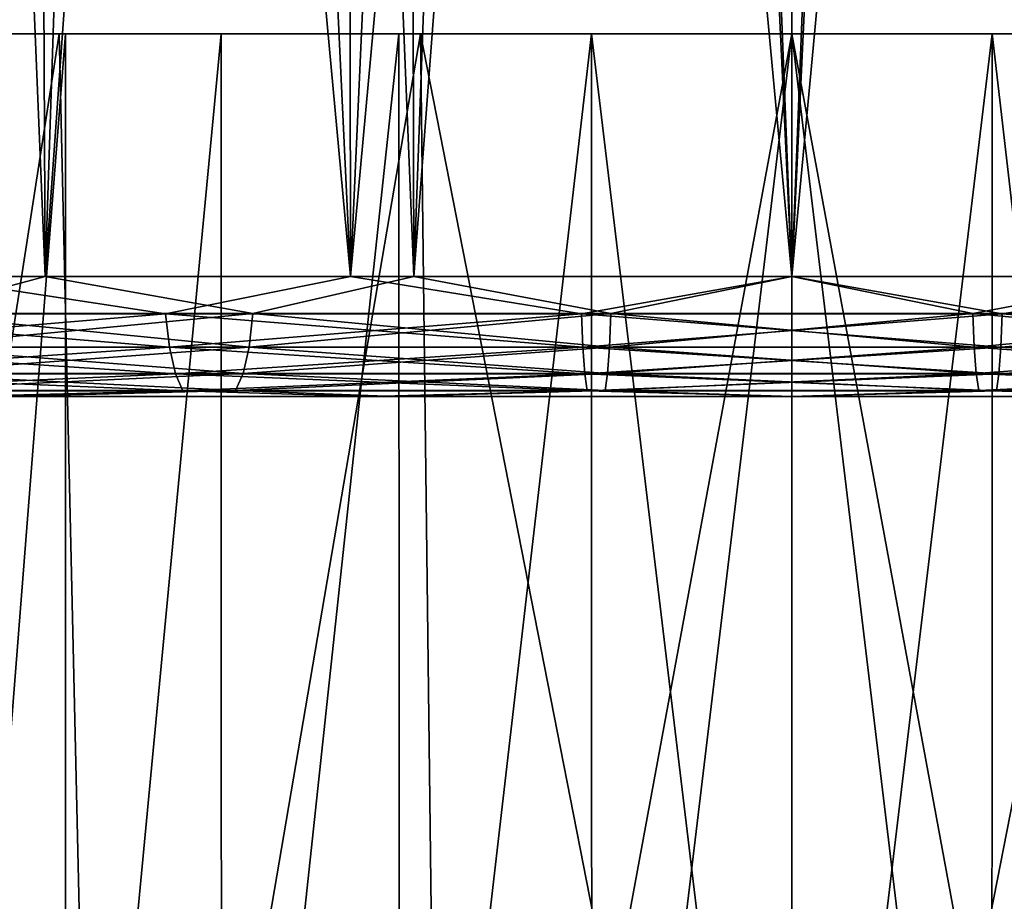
# Model space of a CAD drawing. Header units: millimetres. Extents: x -147 to 182, y -41 to 41.
# Tile 100 of 256: x -1.92 to 0.53, y 24.55 to 26.74. Entities that reach past the tile are written whole.
import ezdxf

# ---------------------------------------------------------------- set-up
doc = ezdxf.new("R2010")
doc.units = ezdxf.units.MM
doc.header["$LTSCALE"] = 51.403556
for name, color, linetype in [('147', 7, 'CONTINUOUS'), ('167', 7, 'CONTINUOUS'), ('168', 7, 'CONTINUOUS'), ('169', 7, 'CONTINUOUS'), ('170', 7, 'CONTINUOUS'), ('171', 7, 'CONTINUOUS'), ('172', 7, 'CONTINUOUS'), ('173', 7, 'CONTINUOUS'), ('174', 7, 'CONTINUOUS'), ('27', 7, 'CONTINUOUS'), ('28', 7, 'CONTINUOUS'), ('29', 7, 'CONTINUOUS'), ('30', 7, 'CONTINUOUS'), ('31', 7, 'CONTINUOUS')]:
    doc.layers.add(name, color=color, linetype=linetype)

msp = doc.modelspace()

# ---------------------------------------------------------------- linework, layer by layer
at = {"layer": '147', "color": 7, "linetype": 'CONTINUOUS'}
for points in [[(-2.0721, 25.8, 6.3743), (-3.0441, 25.8, 5.9715), (-0.9855, 25.8, 6.2198), (-2.0721, 25.8, 6.3743)], [(-0.9855, 25.8, 6.2198), (-3.0441, 25.8, 5.9715), (-1.9468, 25.8, 5.9889), (-0.9855, 25.8, 6.2198)], [(-1.0489, 25.8, 6.62), (-2.0721, 25.8, 6.3743), (1.0489, 25.8, 6.62), (-1.0489, 25.8, 6.62)], [(1.0489, 25.8, 6.62), (-2.0721, 25.8, 6.3743), (2.0721, 25.8, 6.3743), (1.0489, 25.8, 6.62)], [(2.0721, 25.8, 6.3743), (-2.0721, 25.8, 6.3743), (0, 25.8, 6.2974), (2.0721, 25.8, 6.3743)], [(0, 25.8, 6.2974), (-2.0721, 25.8, 6.3743), (-0.9855, 25.8, 6.2198), (0, 25.8, 6.2974)], [(-1.0489, 25.8, -6.62), (2.0721, 25.8, -6.3743), (-2.0721, 25.8, -6.3743), (-1.0489, 25.8, -6.62)], [(-2.0721, 25.8, -6.3743), (2.0721, 25.8, -6.3743), (0, 25.8, -6.2974), (-2.0721, 25.8, -6.3743)], [(-1.9468, 25.8, -5.9889), (-2.0721, 25.8, -6.3743), (-0.9855, 25.8, -6.2198), (-1.9468, 25.8, -5.9889)], [(-0.9855, 25.8, -6.2198), (-2.0721, 25.8, -6.3743), (0, 25.8, -6.2974), (-0.9855, 25.8, -6.2198)], [(0, 25.8, 6.7026), (-1.0489, 25.8, 6.62), (1.0489, 25.8, 6.62), (0, 25.8, 6.7026)], [(1.0489, 25.8, -6.62), (2.0721, 25.8, -6.3743), (-1.0489, 25.8, -6.62), (1.0489, 25.8, -6.62)], [(0, 25.8, -6.7026), (1.0489, 25.8, -6.62), (-1.0489, 25.8, -6.62), (0, 25.8, -6.7026)], [(0.9855, 25.8, 6.2198), (2.0721, 25.8, 6.3743), (0, 25.8, 6.2974), (0.9855, 25.8, 6.2198)], [(0, 25.8, -6.2974), (2.0721, 25.8, -6.3743), (0.9855, 25.8, -6.2198), (0, 25.8, -6.2974)]]:
    msp.add_3dface(points, dxfattribs=at)
at = {"layer": '167', "color": 7, "linetype": 'CONTINUOUS'}
for points in [[(-1.8533, 26.0974, 5.7039), (-2.7228, 26.0974, 5.3437), (-1.9122, 38.5026, 5.5701), (-1.8533, 26.0974, 5.7039)], [(-1.9122, 38.5026, 5.5701), (-2.7228, 26.0974, 5.3437), (-2.3656, 38.5026, 5.3931), (-1.9122, 38.5026, 5.5701)], [(-1.4457, 38.5026, 5.7089), (-1.8533, 26.0974, 5.7039), (-1.9122, 38.5026, 5.5701), (-1.4457, 38.5026, 5.7089)], [(-0.9382, 26.0974, 5.9236), (-1.8533, 26.0974, 5.7039), (-0.9693, 38.5026, 5.8088), (-0.9382, 26.0974, 5.9236)], [(-0.9693, 38.5026, 5.8088), (-1.8533, 26.0974, 5.7039), (-1.4457, 38.5026, 5.7089), (-0.9693, 38.5026, 5.8088)], [(-0.4863, 38.5026, 5.869), (-0.9382, 26.0974, 5.9236), (-0.9693, 38.5026, 5.8088), (-0.4863, 38.5026, 5.869)], [(0, 26.0974, 5.9974), (-0.9382, 26.0974, 5.9236), (0, 38.5026, 5.8891), (0, 26.0974, 5.9974)], [(0, 38.5026, 5.8891), (-0.9382, 26.0974, 5.9236), (-0.4863, 38.5026, 5.869), (0, 38.5026, 5.8891)], [(0.9382, 26.0974, 5.9236), (0, 26.0974, 5.9974), (0.4863, 38.5026, 5.869), (0.9382, 26.0974, 5.9236)], [(0.4863, 38.5026, 5.869), (0, 26.0974, 5.9974), (0, 38.5026, 5.8891), (0.4863, 38.5026, 5.869)], [(0.9693, 38.5026, 5.8088), (0.9382, 26.0974, 5.9236), (0.4863, 38.5026, 5.869), (0.9693, 38.5026, 5.8088)]]:
    msp.add_3dface(points, dxfattribs=at)
at = {"layer": '168', "color": 7, "linetype": 'CONTINUOUS'}
for points in [[(-2.7228, 26.0974, -5.3437), (-1.8533, 26.0974, -5.7039), (-2.3656, 38.5026, -5.3931), (-2.7228, 26.0974, -5.3437)], [(-2.3656, 38.5026, -5.3931), (-1.8533, 26.0974, -5.7039), (-1.9122, 38.5026, -5.5701), (-2.3656, 38.5026, -5.3931)], [(-1.9122, 38.5026, -5.5701), (-1.8533, 26.0974, -5.7039), (-1.4457, 38.5026, -5.7089), (-1.9122, 38.5026, -5.5701)], [(-1.8533, 26.0974, -5.7039), (-0.9382, 26.0974, -5.9236), (-1.4457, 38.5026, -5.7089), (-1.8533, 26.0974, -5.7039)], [(-1.4457, 38.5026, -5.7089), (-0.9382, 26.0974, -5.9236), (-0.9693, 38.5026, -5.8088), (-1.4457, 38.5026, -5.7089)], [(-0.9693, 38.5026, -5.8088), (-0.9382, 26.0974, -5.9236), (-0.4863, 38.5026, -5.869), (-0.9693, 38.5026, -5.8088)], [(-0.9382, 26.0974, -5.9236), (0, 26.0974, -5.9974), (-0.4863, 38.5026, -5.869), (-0.9382, 26.0974, -5.9236)], [(-0.4863, 38.5026, -5.869), (0, 26.0974, -5.9974), (0, 38.5026, -5.8891), (-0.4863, 38.5026, -5.869)], [(0, 26.0974, -5.9974), (0.9382, 26.0974, -5.9236), (0, 38.5026, -5.8891), (0, 26.0974, -5.9974)], [(0, 38.5026, -5.8891), (0.9382, 26.0974, -5.9236), (0.4863, 38.5026, -5.869), (0, 38.5026, -5.8891)], [(0.4863, 38.5026, -5.869), (0.9382, 26.0974, -5.9236), (0.9693, 38.5026, -5.8088), (0.4863, 38.5026, -5.869)]]:
    msp.add_3dface(points, dxfattribs=at)
at = {"layer": '169', "color": 7, "linetype": 'CONTINUOUS'}
for points in [[(-1.8533, 26.0974, -5.7039), (-2.7228, 26.0974, -5.3437), (-2.1967, 26.0056, -5.597), (-1.8533, 26.0974, -5.7039)], [(-1.8533, 26.0974, -5.7039), (-2.1967, 26.0056, -5.597), (-1.3379, 26.0056, -5.8619), (-1.8533, 26.0974, -5.7039)], [(-0.9382, 26.0974, -5.9236), (-1.8533, 26.0974, -5.7039), (-1.3379, 26.0056, -5.8619), (-0.9382, 26.0974, -5.9236)], [(-0.9382, 26.0974, -5.9236), (-1.3379, 26.0056, -5.8619), (-0.4493, 26.0056, -5.9958), (-0.9382, 26.0974, -5.9236)], [(0, 26.0974, -5.9974), (-0.9382, 26.0974, -5.9236), (-0.4493, 26.0056, -5.9958), (0, 26.0974, -5.9974)], [(0, 26.0974, -5.9974), (-0.4493, 26.0056, -5.9958), (0.4493, 26.0056, -5.9958), (0, 26.0974, -5.9974)], [(0.9382, 26.0974, -5.9236), (0, 26.0974, -5.9974), (0.4493, 26.0056, -5.9958), (0.9382, 26.0974, -5.9236)], [(0.9382, 26.0974, -5.9236), (0.4493, 26.0056, -5.9958), (1.3379, 26.0056, -5.8619), (0.9382, 26.0974, -5.9236)], [(-2.2123, 25.9225, -5.6369), (-1.3475, 25.9225, -5.9037), (-2.1967, 26.0056, -5.597), (-2.2123, 25.9225, -5.6369)], [(-2.1967, 26.0056, -5.597), (-1.3475, 25.9225, -5.9037), (-1.3379, 26.0056, -5.8619), (-2.1967, 26.0056, -5.597)], [(-1.3475, 25.9225, -5.9037), (-0.4525, 25.9225, -6.0386), (-1.3379, 26.0056, -5.8619), (-1.3475, 25.9225, -5.9037)], [(-1.3379, 26.0056, -5.8619), (-0.4525, 25.9225, -6.0386), (-0.4493, 26.0056, -5.9958), (-1.3379, 26.0056, -5.8619)], [(-0.4525, 25.9225, -6.0386), (0.4525, 25.9225, -6.0386), (-0.4493, 26.0056, -5.9958), (-0.4525, 25.9225, -6.0386)], [(-0.4493, 26.0056, -5.9958), (0.4525, 25.9225, -6.0386), (0.4493, 26.0056, -5.9958), (-0.4493, 26.0056, -5.9958)], [(0.4525, 25.9225, -6.0386), (1.3475, 25.9225, -5.9037), (0.4493, 26.0056, -5.9958), (0.4525, 25.9225, -6.0386)], [(0.4493, 26.0056, -5.9958), (1.3475, 25.9225, -5.9037), (1.3379, 26.0056, -5.8619), (0.4493, 26.0056, -5.9958)], [(-2.2366, 25.8567, -5.6987), (-1.3622, 25.8567, -5.9683), (-2.2123, 25.9225, -5.6369), (-2.2366, 25.8567, -5.6987)], [(-2.2123, 25.9225, -5.6369), (-1.3622, 25.8567, -5.9683), (-1.3475, 25.9225, -5.9037), (-2.2123, 25.9225, -5.6369)], [(-1.3622, 25.8567, -5.9683), (-0.4575, 25.8567, -6.1047), (-1.3475, 25.9225, -5.9037), (-1.3622, 25.8567, -5.9683)], [(-1.3475, 25.9225, -5.9037), (-0.4575, 25.8567, -6.1047), (-0.4525, 25.9225, -6.0386), (-1.3475, 25.9225, -5.9037)], [(-0.4575, 25.8567, -6.1047), (0.4575, 25.8567, -6.1047), (-0.4525, 25.9225, -6.0386), (-0.4575, 25.8567, -6.1047)], [(-0.4525, 25.9225, -6.0386), (0.4575, 25.8567, -6.1047), (0.4525, 25.9225, -6.0386), (-0.4525, 25.9225, -6.0386)], [(0.4575, 25.8567, -6.1047), (1.3622, 25.8567, -5.9683), (0.4525, 25.9225, -6.0386), (0.4575, 25.8567, -6.1047)], [(0.4525, 25.9225, -6.0386), (1.3622, 25.8567, -5.9683), (1.3475, 25.9225, -5.9037), (0.4525, 25.9225, -6.0386)], [(-2.267, 25.8145, -5.7762), (-1.3808, 25.8145, -6.0496), (-2.2366, 25.8567, -5.6987), (-2.267, 25.8145, -5.7762)], [(-2.2366, 25.8567, -5.6987), (-1.3808, 25.8145, -6.0496), (-1.3622, 25.8567, -5.9683), (-2.2366, 25.8567, -5.6987)], [(-1.3808, 25.8145, -6.0496), (-0.4637, 25.8145, -6.1878), (-1.3622, 25.8567, -5.9683), (-1.3808, 25.8145, -6.0496)], [(-1.3622, 25.8567, -5.9683), (-0.4637, 25.8145, -6.1878), (-0.4575, 25.8567, -6.1047), (-1.3622, 25.8567, -5.9683)], [(-0.4637, 25.8145, -6.1878), (0.4637, 25.8145, -6.1878), (-0.4575, 25.8567, -6.1047), (-0.4637, 25.8145, -6.1878)], [(-0.4575, 25.8567, -6.1047), (0.4637, 25.8145, -6.1878), (0.4575, 25.8567, -6.1047), (-0.4575, 25.8567, -6.1047)], [(0.4637, 25.8145, -6.1878), (1.3808, 25.8145, -6.0496), (0.4575, 25.8567, -6.1047), (0.4637, 25.8145, -6.1878)], [(0.4575, 25.8567, -6.1047), (1.3808, 25.8145, -6.0496), (1.3622, 25.8567, -5.9683), (0.4575, 25.8567, -6.1047)], [(-2.267, 25.8145, -5.7762), (-1.9468, 25.8, -5.9889), (-1.3808, 25.8145, -6.0496), (-2.267, 25.8145, -5.7762)], [(-1.9468, 25.8, -5.9889), (-0.9855, 25.8, -6.2198), (-1.3808, 25.8145, -6.0496), (-1.9468, 25.8, -5.9889)], [(-1.3808, 25.8145, -6.0496), (-0.9855, 25.8, -6.2198), (-0.4637, 25.8145, -6.1878), (-1.3808, 25.8145, -6.0496)], [(-0.9855, 25.8, -6.2198), (0, 25.8, -6.2974), (-0.4637, 25.8145, -6.1878), (-0.9855, 25.8, -6.2198)], [(-0.4637, 25.8145, -6.1878), (0, 25.8, -6.2974), (0.4637, 25.8145, -6.1878), (-0.4637, 25.8145, -6.1878)], [(0, 25.8, -6.2974), (0.9855, 25.8, -6.2198), (0.4637, 25.8145, -6.1878), (0, 25.8, -6.2974)], [(0.4637, 25.8145, -6.1878), (0.9855, 25.8, -6.2198), (1.3808, 25.8145, -6.0496), (0.4637, 25.8145, -6.1878)]]:
    msp.add_3dface(points, dxfattribs=at)
at = {"layer": '170', "color": 7, "linetype": 'CONTINUOUS'}
for points in [[(-2.7228, 26.0974, 5.3437), (-1.8533, 26.0974, 5.7039), (-2.1967, 26.0056, 5.597), (-2.7228, 26.0974, 5.3437)], [(-1.8533, 26.0974, 5.7039), (-1.3379, 26.0056, 5.8619), (-2.1967, 26.0056, 5.597), (-1.8533, 26.0974, 5.7039)], [(-1.8533, 26.0974, 5.7039), (-0.9382, 26.0974, 5.9236), (-1.3379, 26.0056, 5.8619), (-1.8533, 26.0974, 5.7039)], [(-0.9382, 26.0974, 5.9236), (-0.4493, 26.0056, 5.9958), (-1.3379, 26.0056, 5.8619), (-0.9382, 26.0974, 5.9236)], [(-0.9382, 26.0974, 5.9236), (0, 26.0974, 5.9974), (-0.4493, 26.0056, 5.9958), (-0.9382, 26.0974, 5.9236)], [(0, 26.0974, 5.9974), (0.4493, 26.0056, 5.9958), (-0.4493, 26.0056, 5.9958), (0, 26.0974, 5.9974)], [(0, 26.0974, 5.9974), (0.9382, 26.0974, 5.9236), (0.4493, 26.0056, 5.9958), (0, 26.0974, 5.9974)], [(0.9382, 26.0974, 5.9236), (1.3379, 26.0056, 5.8619), (0.4493, 26.0056, 5.9958), (0.9382, 26.0974, 5.9236)], [(-1.3475, 25.9225, 5.9037), (-2.2123, 25.9225, 5.6369), (-1.3379, 26.0056, 5.8619), (-1.3475, 25.9225, 5.9037)], [(-1.3379, 26.0056, 5.8619), (-2.2123, 25.9225, 5.6369), (-2.1967, 26.0056, 5.597), (-1.3379, 26.0056, 5.8619)], [(-0.4525, 25.9225, 6.0386), (-1.3475, 25.9225, 5.9037), (-0.4493, 26.0056, 5.9958), (-0.4525, 25.9225, 6.0386)], [(-0.4493, 26.0056, 5.9958), (-1.3475, 25.9225, 5.9037), (-1.3379, 26.0056, 5.8619), (-0.4493, 26.0056, 5.9958)], [(0.4525, 25.9225, 6.0386), (-0.4525, 25.9225, 6.0386), (0.4493, 26.0056, 5.9958), (0.4525, 25.9225, 6.0386)], [(0.4493, 26.0056, 5.9958), (-0.4525, 25.9225, 6.0386), (-0.4493, 26.0056, 5.9958), (0.4493, 26.0056, 5.9958)], [(1.3379, 26.0056, 5.8619), (0.4525, 25.9225, 6.0386), (0.4493, 26.0056, 5.9958), (1.3379, 26.0056, 5.8619)], [(1.3475, 25.9225, 5.9037), (0.4525, 25.9225, 6.0386), (1.3379, 26.0056, 5.8619), (1.3475, 25.9225, 5.9037)], [(-1.3622, 25.8567, 5.9683), (-2.2366, 25.8567, 5.6987), (-1.3475, 25.9225, 5.9037), (-1.3622, 25.8567, 5.9683)], [(-1.3475, 25.9225, 5.9037), (-2.2366, 25.8567, 5.6987), (-2.2123, 25.9225, 5.6369), (-1.3475, 25.9225, 5.9037)], [(-0.4575, 25.8567, 6.1047), (-1.3622, 25.8567, 5.9683), (-0.4525, 25.9225, 6.0386), (-0.4575, 25.8567, 6.1047)], [(-0.4525, 25.9225, 6.0386), (-1.3622, 25.8567, 5.9683), (-1.3475, 25.9225, 5.9037), (-0.4525, 25.9225, 6.0386)], [(0.4575, 25.8567, 6.1047), (-0.4575, 25.8567, 6.1047), (0.4525, 25.9225, 6.0386), (0.4575, 25.8567, 6.1047)], [(0.4525, 25.9225, 6.0386), (-0.4575, 25.8567, 6.1047), (-0.4525, 25.9225, 6.0386), (0.4525, 25.9225, 6.0386)], [(1.3475, 25.9225, 5.9037), (0.4575, 25.8567, 6.1047), (0.4525, 25.9225, 6.0386), (1.3475, 25.9225, 5.9037)], [(1.3622, 25.8567, 5.9683), (0.4575, 25.8567, 6.1047), (1.3475, 25.9225, 5.9037), (1.3622, 25.8567, 5.9683)], [(-1.3808, 25.8145, 6.0496), (-2.267, 25.8145, 5.7762), (-1.3622, 25.8567, 5.9683), (-1.3808, 25.8145, 6.0496)], [(-1.3622, 25.8567, 5.9683), (-2.267, 25.8145, 5.7762), (-2.2366, 25.8567, 5.6987), (-1.3622, 25.8567, 5.9683)], [(-0.4637, 25.8145, 6.1878), (-1.3808, 25.8145, 6.0496), (-0.4575, 25.8567, 6.1047), (-0.4637, 25.8145, 6.1878)], [(-0.4575, 25.8567, 6.1047), (-1.3808, 25.8145, 6.0496), (-1.3622, 25.8567, 5.9683), (-0.4575, 25.8567, 6.1047)], [(0.4637, 25.8145, 6.1878), (-0.4637, 25.8145, 6.1878), (0.4575, 25.8567, 6.1047), (0.4637, 25.8145, 6.1878)], [(0.4575, 25.8567, 6.1047), (-0.4637, 25.8145, 6.1878), (-0.4575, 25.8567, 6.1047), (0.4575, 25.8567, 6.1047)], [(1.3622, 25.8567, 5.9683), (0.4637, 25.8145, 6.1878), (0.4575, 25.8567, 6.1047), (1.3622, 25.8567, 5.9683)], [(1.3808, 25.8145, 6.0496), (0.4637, 25.8145, 6.1878), (1.3622, 25.8567, 5.9683), (1.3808, 25.8145, 6.0496)], [(-1.3808, 25.8145, 6.0496), (-1.9468, 25.8, 5.9889), (-2.267, 25.8145, 5.7762), (-1.3808, 25.8145, 6.0496)], [(-0.9855, 25.8, 6.2198), (-1.9468, 25.8, 5.9889), (-1.3808, 25.8145, 6.0496), (-0.9855, 25.8, 6.2198)], [(-0.4637, 25.8145, 6.1878), (-0.9855, 25.8, 6.2198), (-1.3808, 25.8145, 6.0496), (-0.4637, 25.8145, 6.1878)], [(0, 25.8, 6.2974), (-0.9855, 25.8, 6.2198), (-0.4637, 25.8145, 6.1878), (0, 25.8, 6.2974)], [(0.4637, 25.8145, 6.1878), (0, 25.8, 6.2974), (-0.4637, 25.8145, 6.1878), (0.4637, 25.8145, 6.1878)], [(0.9855, 25.8, 6.2198), (0, 25.8, 6.2974), (0.4637, 25.8145, 6.1878), (0.9855, 25.8, 6.2198)], [(1.3808, 25.8145, 6.0496), (0.9855, 25.8, 6.2198), (0.4637, 25.8145, 6.1878), (1.3808, 25.8145, 6.0496)]]:
    msp.add_3dface(points, dxfattribs=at)
at = {"layer": '171', "color": 7, "linetype": 'CONTINUOUS'}
for points in [[(-1.659, 38.0026, 6.9101), (-2.196, 38.0026, 6.7587), (-1.0954, 26.0974, 6.9164), (-1.659, 38.0026, 6.9101)], [(-1.0954, 26.0974, 6.9164), (-2.196, 38.0026, 6.7587), (-2.1639, 26.0974, 6.6599), (-1.0954, 26.0974, 6.9164)], [(-1.1117, 38.0026, 7.019), (-1.659, 38.0026, 6.9101), (-1.0954, 26.0974, 6.9164), (-1.1117, 38.0026, 7.019)], [(-0.5576, 38.0026, 7.0846), (-1.1117, 38.0026, 7.019), (0, 26.0974, 7.0026), (-0.5576, 38.0026, 7.0846)], [(0, 26.0974, 7.0026), (-1.1117, 38.0026, 7.019), (-1.0954, 26.0974, 6.9164), (0, 26.0974, 7.0026)], [(0, 38.0026, 7.1065), (-0.5576, 38.0026, 7.0846), (0, 26.0974, 7.0026), (0, 38.0026, 7.1065)], [(0.5576, 38.0026, 7.0846), (0, 38.0026, 7.1065), (1.0954, 26.0974, 6.9164), (0.5576, 38.0026, 7.0846)], [(1.0954, 26.0974, 6.9164), (0, 38.0026, 7.1065), (0, 26.0974, 7.0026), (1.0954, 26.0974, 6.9164)]]:
    msp.add_3dface(points, dxfattribs=at)
at = {"layer": '172', "color": 7, "linetype": 'CONTINUOUS'}
for points in [[(-2.196, 38.0026, -6.7587), (-1.659, 38.0026, -6.9101), (-2.1639, 26.0974, -6.6599), (-2.196, 38.0026, -6.7587)], [(-1.659, 38.0026, -6.9101), (-1.1117, 38.0026, -7.019), (-2.1639, 26.0974, -6.6599), (-1.659, 38.0026, -6.9101)], [(-2.1639, 26.0974, -6.6599), (-1.1117, 38.0026, -7.019), (-1.0954, 26.0974, -6.9164), (-2.1639, 26.0974, -6.6599)], [(-1.1117, 38.0026, -7.019), (-0.5576, 38.0026, -7.0846), (-1.0954, 26.0974, -6.9164), (-1.1117, 38.0026, -7.019)], [(-0.5576, 38.0026, -7.0846), (0, 38.0026, -7.1065), (-1.0954, 26.0974, -6.9164), (-0.5576, 38.0026, -7.0846)], [(-1.0954, 26.0974, -6.9164), (0, 38.0026, -7.1065), (0, 26.0974, -7.0026), (-1.0954, 26.0974, -6.9164)], [(0.5576, 38.0026, -7.0846), (1.1117, 38.0026, -7.019), (0, 26.0974, -7.0026), (0.5576, 38.0026, -7.0846)], [(0, 26.0974, -7.0026), (1.1117, 38.0026, -7.019), (1.0954, 26.0974, -6.9164), (0, 26.0974, -7.0026)], [(0, 38.0026, -7.1065), (0.5576, 38.0026, -7.0846), (0, 26.0974, -7.0026), (0, 38.0026, -7.1065)]]:
    msp.add_3dface(points, dxfattribs=at)
at = {"layer": '173', "color": 7, "linetype": 'CONTINUOUS'}
for points in [[(-2.5527, 26.0053, -6.5043), (-2.1639, 26.0974, -6.6599), (-1.5548, 26.0053, -6.8121), (-2.5527, 26.0053, -6.5043)], [(-2.1639, 26.0974, -6.6599), (-1.0954, 26.0974, -6.9164), (-1.5548, 26.0053, -6.8121), (-2.1639, 26.0974, -6.6599)], [(-1.5548, 26.0053, -6.8121), (-1.0954, 26.0974, -6.9164), (-0.5222, 26.0053, -6.9677), (-1.5548, 26.0053, -6.8121)], [(-1.0954, 26.0974, -6.9164), (0, 26.0974, -7.0026), (-0.5222, 26.0053, -6.9677), (-1.0954, 26.0974, -6.9164)], [(-0.5222, 26.0053, -6.9677), (0, 26.0974, -7.0026), (0.5222, 26.0053, -6.9677), (-0.5222, 26.0053, -6.9677)], [(0, 26.0974, -7.0026), (1.0954, 26.0974, -6.9164), (0.5222, 26.0053, -6.9677), (0, 26.0974, -7.0026)], [(0.5222, 26.0053, -6.9677), (1.0954, 26.0974, -6.9164), (1.5548, 26.0053, -6.8121), (0.5222, 26.0053, -6.9677)], [(-2.5527, 26.0053, -6.5043), (-1.5548, 26.0053, -6.8121), (-2.537, 25.9223, -6.4643), (-2.5527, 26.0053, -6.5043)], [(-2.537, 25.9223, -6.4643), (-1.5548, 26.0053, -6.8121), (-1.5453, 25.9223, -6.7702), (-2.537, 25.9223, -6.4643)], [(-1.5548, 26.0053, -6.8121), (-0.5222, 26.0053, -6.9677), (-1.5453, 25.9223, -6.7702), (-1.5548, 26.0053, -6.8121)], [(-1.5453, 25.9223, -6.7702), (-0.5222, 26.0053, -6.9677), (-0.519, 25.9223, -6.9249), (-1.5453, 25.9223, -6.7702)], [(-0.5222, 26.0053, -6.9677), (0.5222, 26.0053, -6.9677), (-0.519, 25.9223, -6.9249), (-0.5222, 26.0053, -6.9677)], [(-0.519, 25.9223, -6.9249), (0.5222, 26.0053, -6.9677), (0.519, 25.9223, -6.9249), (-0.519, 25.9223, -6.9249)], [(0.5222, 26.0053, -6.9677), (1.5548, 26.0053, -6.8121), (0.519, 25.9223, -6.9249), (0.5222, 26.0053, -6.9677)], [(0.519, 25.9223, -6.9249), (1.5548, 26.0053, -6.8121), (1.5453, 25.9223, -6.7702), (0.519, 25.9223, -6.9249)], [(-2.537, 25.9223, -6.4643), (-1.5453, 25.9223, -6.7702), (-2.5128, 25.8566, -6.4025), (-2.537, 25.9223, -6.4643)], [(-2.5128, 25.8566, -6.4025), (-1.5453, 25.9223, -6.7702), (-1.5305, 25.8566, -6.7055), (-2.5128, 25.8566, -6.4025)], [(-1.5453, 25.9223, -6.7702), (-0.519, 25.9223, -6.9249), (-1.5305, 25.8566, -6.7055), (-1.5453, 25.9223, -6.7702)], [(-1.5305, 25.8566, -6.7055), (-0.519, 25.9223, -6.9249), (-0.514, 25.8566, -6.8587), (-1.5305, 25.8566, -6.7055)], [(-0.519, 25.9223, -6.9249), (0.519, 25.9223, -6.9249), (-0.514, 25.8566, -6.8587), (-0.519, 25.9223, -6.9249)], [(-0.514, 25.8566, -6.8587), (0.519, 25.9223, -6.9249), (0.514, 25.8566, -6.8587), (-0.514, 25.8566, -6.8587)], [(0.519, 25.9223, -6.9249), (1.5453, 25.9223, -6.7702), (0.514, 25.8566, -6.8587), (0.519, 25.9223, -6.9249)], [(0.514, 25.8566, -6.8587), (1.5453, 25.9223, -6.7702), (1.5305, 25.8566, -6.7055), (0.514, 25.8566, -6.8587)], [(-2.5128, 25.8566, -6.4025), (-1.5305, 25.8566, -6.7055), (-2.4823, 25.8144, -6.3249), (-2.5128, 25.8566, -6.4025)], [(-2.4823, 25.8144, -6.3249), (-1.5305, 25.8566, -6.7055), (-1.5119, 25.8144, -6.6242), (-2.4823, 25.8144, -6.3249)], [(-1.5305, 25.8566, -6.7055), (-0.514, 25.8566, -6.8587), (-1.5119, 25.8144, -6.6242), (-1.5305, 25.8566, -6.7055)], [(-1.5119, 25.8144, -6.6242), (-0.514, 25.8566, -6.8587), (-0.5078, 25.8144, -6.7755), (-1.5119, 25.8144, -6.6242)], [(-0.514, 25.8566, -6.8587), (0.514, 25.8566, -6.8587), (-0.5078, 25.8144, -6.7755), (-0.514, 25.8566, -6.8587)], [(-0.5078, 25.8144, -6.7755), (0.514, 25.8566, -6.8587), (0.5078, 25.8144, -6.7755), (-0.5078, 25.8144, -6.7755)], [(0.514, 25.8566, -6.8587), (1.5305, 25.8566, -6.7055), (0.5078, 25.8144, -6.7755), (0.514, 25.8566, -6.8587)], [(0.5078, 25.8144, -6.7755), (1.5305, 25.8566, -6.7055), (1.5119, 25.8144, -6.6242), (0.5078, 25.8144, -6.7755)], [(-2.0721, 25.8, -6.3743), (-2.4823, 25.8144, -6.3249), (-1.5119, 25.8144, -6.6242), (-2.0721, 25.8, -6.3743)], [(-1.0489, 25.8, -6.62), (-2.0721, 25.8, -6.3743), (-1.5119, 25.8144, -6.6242), (-1.0489, 25.8, -6.62)], [(-1.0489, 25.8, -6.62), (-1.5119, 25.8144, -6.6242), (-0.5078, 25.8144, -6.7755), (-1.0489, 25.8, -6.62)], [(0, 25.8, -6.7026), (-1.0489, 25.8, -6.62), (-0.5078, 25.8144, -6.7755), (0, 25.8, -6.7026)], [(0, 25.8, -6.7026), (-0.5078, 25.8144, -6.7755), (0.5078, 25.8144, -6.7755), (0, 25.8, -6.7026)], [(1.0489, 25.8, -6.62), (0, 25.8, -6.7026), (0.5078, 25.8144, -6.7755), (1.0489, 25.8, -6.62)], [(1.0489, 25.8, -6.62), (0.5078, 25.8144, -6.7755), (1.5119, 25.8144, -6.6242), (1.0489, 25.8, -6.62)]]:
    msp.add_3dface(points, dxfattribs=at)
at = {"layer": '174', "color": 7, "linetype": 'CONTINUOUS'}
for points in [[(-1.5548, 26.0053, 6.8121), (-2.1639, 26.0974, 6.6599), (-2.5527, 26.0053, 6.5043), (-1.5548, 26.0053, 6.8121)], [(-1.0954, 26.0974, 6.9164), (-2.1639, 26.0974, 6.6599), (-1.5548, 26.0053, 6.8121), (-1.0954, 26.0974, 6.9164)], [(-0.5222, 26.0053, 6.9677), (-1.0954, 26.0974, 6.9164), (-1.5548, 26.0053, 6.8121), (-0.5222, 26.0053, 6.9677)], [(0, 26.0974, 7.0026), (-1.0954, 26.0974, 6.9164), (-0.5222, 26.0053, 6.9677), (0, 26.0974, 7.0026)], [(0.5222, 26.0053, 6.9677), (0, 26.0974, 7.0026), (-0.5222, 26.0053, 6.9677), (0.5222, 26.0053, 6.9677)], [(1.0954, 26.0974, 6.9164), (0, 26.0974, 7.0026), (0.5222, 26.0053, 6.9677), (1.0954, 26.0974, 6.9164)], [(1.5548, 26.0053, 6.8121), (1.0954, 26.0974, 6.9164), (0.5222, 26.0053, 6.9677), (1.5548, 26.0053, 6.8121)], [(-1.5548, 26.0053, 6.8121), (-2.5527, 26.0053, 6.5043), (-1.5453, 25.9223, 6.7702), (-1.5548, 26.0053, 6.8121)], [(-1.5453, 25.9223, 6.7702), (-2.5527, 26.0053, 6.5043), (-2.537, 25.9223, 6.4643), (-1.5453, 25.9223, 6.7702)], [(-0.5222, 26.0053, 6.9677), (-1.5548, 26.0053, 6.8121), (-0.519, 25.9223, 6.9249), (-0.5222, 26.0053, 6.9677)], [(-0.519, 25.9223, 6.9249), (-1.5548, 26.0053, 6.8121), (-1.5453, 25.9223, 6.7702), (-0.519, 25.9223, 6.9249)], [(0.5222, 26.0053, 6.9677), (-0.5222, 26.0053, 6.9677), (0.519, 25.9223, 6.9249), (0.5222, 26.0053, 6.9677)], [(0.519, 25.9223, 6.9249), (-0.5222, 26.0053, 6.9677), (-0.519, 25.9223, 6.9249), (0.519, 25.9223, 6.9249)], [(1.5453, 25.9223, 6.7702), (0.5222, 26.0053, 6.9677), (0.519, 25.9223, 6.9249), (1.5453, 25.9223, 6.7702)], [(1.5548, 26.0053, 6.8121), (0.5222, 26.0053, 6.9677), (1.5453, 25.9223, 6.7702), (1.5548, 26.0053, 6.8121)], [(-1.5453, 25.9223, 6.7702), (-2.537, 25.9223, 6.4643), (-1.5305, 25.8566, 6.7055), (-1.5453, 25.9223, 6.7702)], [(-1.5305, 25.8566, 6.7055), (-2.537, 25.9223, 6.4643), (-2.5128, 25.8566, 6.4025), (-1.5305, 25.8566, 6.7055)], [(-0.519, 25.9223, 6.9249), (-1.5453, 25.9223, 6.7702), (-0.514, 25.8566, 6.8587), (-0.519, 25.9223, 6.9249)], [(-0.514, 25.8566, 6.8587), (-1.5453, 25.9223, 6.7702), (-1.5305, 25.8566, 6.7055), (-0.514, 25.8566, 6.8587)], [(0.519, 25.9223, 6.9249), (-0.519, 25.9223, 6.9249), (0.514, 25.8566, 6.8587), (0.519, 25.9223, 6.9249)], [(0.514, 25.8566, 6.8587), (-0.519, 25.9223, 6.9249), (-0.514, 25.8566, 6.8587), (0.514, 25.8566, 6.8587)], [(1.5305, 25.8566, 6.7055), (0.519, 25.9223, 6.9249), (0.514, 25.8566, 6.8587), (1.5305, 25.8566, 6.7055)], [(1.5453, 25.9223, 6.7702), (0.519, 25.9223, 6.9249), (1.5305, 25.8566, 6.7055), (1.5453, 25.9223, 6.7702)], [(-1.5305, 25.8566, 6.7055), (-2.5128, 25.8566, 6.4025), (-1.5119, 25.8144, 6.6242), (-1.5305, 25.8566, 6.7055)], [(-1.5119, 25.8144, 6.6242), (-2.5128, 25.8566, 6.4025), (-2.4823, 25.8144, 6.3249), (-1.5119, 25.8144, 6.6242)], [(-0.514, 25.8566, 6.8587), (-1.5305, 25.8566, 6.7055), (-0.5078, 25.8144, 6.7755), (-0.514, 25.8566, 6.8587)], [(-0.5078, 25.8144, 6.7755), (-1.5305, 25.8566, 6.7055), (-1.5119, 25.8144, 6.6242), (-0.5078, 25.8144, 6.7755)], [(0.514, 25.8566, 6.8587), (-0.514, 25.8566, 6.8587), (0.5078, 25.8144, 6.7755), (0.514, 25.8566, 6.8587)], [(0.5078, 25.8144, 6.7755), (-0.514, 25.8566, 6.8587), (-0.5078, 25.8144, 6.7755), (0.5078, 25.8144, 6.7755)], [(1.5119, 25.8144, 6.6242), (0.514, 25.8566, 6.8587), (0.5078, 25.8144, 6.7755), (1.5119, 25.8144, 6.6242)], [(1.5305, 25.8566, 6.7055), (0.514, 25.8566, 6.8587), (1.5119, 25.8144, 6.6242), (1.5305, 25.8566, 6.7055)], [(-2.0721, 25.8, 6.3743), (-1.5119, 25.8144, 6.6242), (-2.4823, 25.8144, 6.3249), (-2.0721, 25.8, 6.3743)], [(-2.0721, 25.8, 6.3743), (-1.0489, 25.8, 6.62), (-1.5119, 25.8144, 6.6242), (-2.0721, 25.8, 6.3743)], [(-1.0489, 25.8, 6.62), (-0.5078, 25.8144, 6.7755), (-1.5119, 25.8144, 6.6242), (-1.0489, 25.8, 6.62)], [(-1.0489, 25.8, 6.62), (0, 25.8, 6.7026), (-0.5078, 25.8144, 6.7755), (-1.0489, 25.8, 6.62)], [(0, 25.8, 6.7026), (0.5078, 25.8144, 6.7755), (-0.5078, 25.8144, 6.7755), (0, 25.8, 6.7026)], [(0, 25.8, 6.7026), (1.0489, 25.8, 6.62), (0.5078, 25.8144, 6.7755), (0, 25.8, 6.7026)], [(1.0489, 25.8, 6.62), (1.5119, 25.8144, 6.6242), (0.5078, 25.8144, 6.7755), (1.0489, 25.8, 6.62)]]:
    msp.add_3dface(points, dxfattribs=at)
at = {"layer": '27', "color": 7, "linetype": 'CONTINUOUS'}
for points in [[(-2.1203, 26.7, 1.4167), (-1.803, 26.7, 1.8032), (-2.1209, 22.6558, 1.4158), (-2.1203, 26.7, 1.4167)], [(-2.1209, 22.6558, 1.4158), (-1.803, 26.7, 1.8032), (-1.8031, 22.6283, 1.8032), (-2.1209, 22.6558, 1.4158)], [(-1.803, 22.6283, -1.8032), (-2.1203, 26.7, -1.4166), (-2.1208, 22.6558, -1.4158), (-1.803, 22.6283, -1.8032)], [(-1.8031, 26.7, -1.8032), (-2.1203, 26.7, -1.4166), (-1.803, 22.6283, -1.8032), (-1.8031, 26.7, -1.8032)], [(-1.803, 26.7, 1.8032), (-1.4165, 26.7, 2.1204), (-1.8031, 22.6283, 1.8032), (-1.803, 26.7, 1.8032)], [(-1.8031, 22.6283, 1.8032), (-1.4165, 26.7, 2.1204), (-1.4156, 22.6007, 2.121), (-1.8031, 22.6283, 1.8032)], [(-1.4165, 26.7, -2.1204), (-1.8031, 26.7, -1.8032), (-1.803, 22.6283, -1.8032), (-1.4165, 26.7, -2.1204)], [(-1.4156, 22.6007, -2.121), (-1.4165, 26.7, -2.1204), (-1.803, 22.6283, -1.8032), (-1.4156, 22.6007, -2.121)], [(-1.4165, 26.7, 2.1204), (-0.9758, 26.7, 2.3559), (-1.4156, 22.6007, 2.121), (-1.4165, 26.7, 2.1204)], [(-0.9758, 26.7, -2.3559), (-1.4165, 26.7, -2.1204), (-1.4156, 22.6007, -2.121), (-0.9758, 26.7, -2.3559)], [(-1.4156, 22.6007, 2.121), (-0.9758, 26.7, 2.3559), (-0.9741, 22.5773, 2.3566), (-1.4156, 22.6007, 2.121)], [(-0.9741, 22.5773, -2.3566), (-0.9758, 26.7, -2.3559), (-1.4156, 22.6007, -2.121), (-0.9741, 22.5773, -2.3566)], [(-0.9758, 26.7, 2.3559), (-0.4975, 26.7, 2.501), (-0.9741, 22.5773, 2.3566), (-0.9758, 26.7, 2.3559)], [(-0.4976, 26.7, -2.501), (-0.9758, 26.7, -2.3559), (-0.9741, 22.5773, -2.3566), (-0.4976, 26.7, -2.501)], [(-0.9741, 22.5773, 2.3566), (-0.4975, 26.7, 2.501), (-0.4962, 22.5618, 2.5013), (-0.9741, 22.5773, 2.3566)], [(-0.4962, 22.5618, -2.5013), (-0.4976, 26.7, -2.501), (-0.9741, 22.5773, -2.3566), (-0.4962, 22.5618, -2.5013)], [(0, 26.7, -2.55), (-0.4976, 26.7, -2.501), (0, 22.5563, -2.55), (0, 26.7, -2.55)], [(0, 22.5563, -2.55), (-0.4976, 26.7, -2.501), (-0.4962, 22.5618, -2.5013), (0, 22.5563, -2.55)], [(-0.4975, 26.7, 2.501), (0, 26.7, 2.55), (-0.4962, 22.5618, 2.5013), (-0.4975, 26.7, 2.501)], [(0, 26.7, 2.55), (0, 22.5563, 2.55), (-0.4962, 22.5618, 2.5013), (0, 26.7, 2.55)]]:
    msp.add_3dface(points, dxfattribs=at)
at = {"layer": '28', "color": 7, "linetype": 'CONTINUOUS'}
for points in [[(0, 22.5563, 2.55), (0, 26.7, 2.55), (0.4976, 26.7, 2.501), (0, 22.5563, 2.55)], [(0, 22.5563, 2.55), (0.4976, 26.7, 2.501), (0.4962, 22.5618, 2.5013), (0, 22.5563, 2.55)], [(0, 26.7, -2.55), (0, 22.5563, -2.55), (0.4962, 22.5618, -2.5013), (0, 26.7, -2.55)], [(0.4975, 26.7, -2.501), (0, 26.7, -2.55), (0.4962, 22.5618, -2.5013), (0.4975, 26.7, -2.501)], [(0.9741, 22.5773, -2.3566), (0.4975, 26.7, -2.501), (0.4962, 22.5618, -2.5013), (0.9741, 22.5773, -2.3566)], [(0.4962, 22.5618, 2.5013), (0.4976, 26.7, 2.501), (0.9741, 22.5773, 2.3566), (0.4962, 22.5618, 2.5013)], [(0.9758, 26.7, -2.3559), (0.4975, 26.7, -2.501), (0.9741, 22.5773, -2.3566), (0.9758, 26.7, -2.3559)], [(0.4976, 26.7, 2.501), (0.9758, 26.7, 2.3559), (0.9741, 22.5773, 2.3566), (0.4976, 26.7, 2.501)]]:
    msp.add_3dface(points, dxfattribs=at)
at = {"layer": '29', "color": 7, "linetype": 'CONTINUOUS'}
for points in [[(-1.8191, 26.7, 5.2963), (-2.501, 26.7, 0.4977), (-2.6664, 26.7, 4.9244), (-1.8191, 26.7, 5.2963)], [(-2.6664, 26.7, -4.9244), (-2.1203, 26.7, -1.4166), (-1.8191, 26.7, -5.2963), (-2.6664, 26.7, -4.9244)], [(-2.3559, 26.7, 0.9759), (-2.501, 26.7, 0.4977), (-1.8191, 26.7, 5.2963), (-2.3559, 26.7, 0.9759)], [(-2.1203, 26.7, 1.4167), (-2.3559, 26.7, 0.9759), (-1.8191, 26.7, 5.2963), (-2.1203, 26.7, 1.4167)], [(-1.803, 26.7, 1.8032), (-2.1203, 26.7, 1.4167), (-1.8191, 26.7, 5.2963), (-1.803, 26.7, 1.8032)], [(-2.1203, 26.7, -1.4166), (-1.8031, 26.7, -1.8032), (-1.8191, 26.7, -5.2963), (-2.1203, 26.7, -1.4166)], [(-0.9221, 26.7, 5.5236), (-1.803, 26.7, 1.8032), (-1.8191, 26.7, 5.2963), (-0.9221, 26.7, 5.5236)], [(-1.8031, 26.7, -1.8032), (-1.4165, 26.7, -2.1204), (-1.8191, 26.7, -5.2963), (-1.8031, 26.7, -1.8032)], [(-1.4165, 26.7, -2.1204), (-0.9758, 26.7, -2.3559), (-1.8191, 26.7, -5.2963), (-1.4165, 26.7, -2.1204)], [(-1.8191, 26.7, -5.2963), (-0.9758, 26.7, -2.3559), (-0.9221, 26.7, -5.5236), (-1.8191, 26.7, -5.2963)], [(-1.4165, 26.7, 2.1204), (-1.803, 26.7, 1.8032), (-0.9221, 26.7, 5.5236), (-1.4165, 26.7, 2.1204)], [(-0.9758, 26.7, 2.3559), (-1.4165, 26.7, 2.1204), (-0.9221, 26.7, 5.5236), (-0.9758, 26.7, 2.3559)], [(-0.4975, 26.7, 2.501), (-0.9758, 26.7, 2.3559), (-0.9221, 26.7, 5.5236), (-0.4975, 26.7, 2.501)], [(-0.9758, 26.7, -2.3559), (-0.4976, 26.7, -2.501), (-0.9221, 26.7, -5.5236), (-0.9758, 26.7, -2.3559)], [(0, 26.7, 5.6), (-0.4975, 26.7, 2.501), (-0.9221, 26.7, 5.5236), (0, 26.7, 5.6)], [(-0.4976, 26.7, -2.501), (0, 26.7, -2.55), (-0.9221, 26.7, -5.5236), (-0.4976, 26.7, -2.501)], [(0, 26.7, -2.55), (0, 26.7, -5.6), (-0.9221, 26.7, -5.5236), (0, 26.7, -2.55)], [(0, 26.7, 2.55), (-0.4975, 26.7, 2.501), (0, 26.7, 5.6), (0, 26.7, 2.55)], [(0.4976, 26.7, 2.501), (0, 26.7, 2.55), (0.9221, 26.7, 5.5236), (0.4976, 26.7, 2.501)], [(0.9221, 26.7, 5.5236), (0, 26.7, 2.55), (0, 26.7, 5.6), (0.9221, 26.7, 5.5236)], [(0, 26.7, -2.55), (0.4975, 26.7, -2.501), (0, 26.7, -5.6), (0, 26.7, -2.55)], [(0, 26.7, -5.6), (0.4975, 26.7, -2.501), (0.9221, 26.7, -5.5236), (0, 26.7, -5.6)], [(0.4975, 26.7, -2.501), (0.9758, 26.7, -2.3559), (0.9221, 26.7, -5.5236), (0.4975, 26.7, -2.501)], [(0.9758, 26.7, 2.3559), (0.4976, 26.7, 2.501), (0.9221, 26.7, 5.5236), (0.9758, 26.7, 2.3559)]]:
    msp.add_3dface(points, dxfattribs=at)
at = {"layer": '30', "color": 7, "linetype": 'CONTINUOUS'}
for points in [[(-2.5256, 22.1429, -4.9981), (-2.6664, 26.7, -4.9244), (-1.8191, 26.7, -5.2963), (-2.5256, 22.1429, -4.9981)], [(-2.5256, 22.1429, 4.9981), (-1.8191, 26.7, 5.2963), (-2.6664, 26.7, 4.9244), (-2.5256, 22.1429, 4.9981)], [(-1.7129, 22.065, -5.3316), (-2.5256, 22.1429, -4.9981), (-1.8191, 26.7, -5.2963), (-1.7129, 22.065, -5.3316)], [(-2.5256, 22.1429, 4.9981), (-1.7129, 22.065, 5.3316), (-1.8191, 26.7, 5.2963), (-2.5256, 22.1429, 4.9981)], [(-1.7129, 22.065, -5.3316), (-1.8191, 26.7, -5.2963), (-0.9221, 26.7, -5.5236), (-1.7129, 22.065, -5.3316)], [(-1.7129, 22.065, 5.3316), (-0.9221, 26.7, 5.5236), (-1.8191, 26.7, 5.2963), (-1.7129, 22.065, 5.3316)], [(-0.8649, 22.0154, -5.5328), (-1.7129, 22.065, -5.3316), (-0.9221, 26.7, -5.5236), (-0.8649, 22.0154, -5.5328)], [(-1.7129, 22.065, 5.3316), (-0.8649, 22.0154, 5.5328), (-0.9221, 26.7, 5.5236), (-1.7129, 22.065, 5.3316)], [(0, 26.7, -5.6), (-0.8649, 22.0154, -5.5328), (-0.9221, 26.7, -5.5236), (0, 26.7, -5.6)], [(-0.8649, 22.0154, 5.5328), (0, 21.9984, 5.6), (-0.9221, 26.7, 5.5236), (-0.8649, 22.0154, 5.5328)], [(0, 21.9984, 5.6), (0, 26.7, 5.6), (-0.9221, 26.7, 5.5236), (0, 21.9984, 5.6)], [(0, 21.9984, -5.6), (-0.8649, 22.0154, -5.5328), (0, 26.7, -5.6), (0, 21.9984, -5.6)]]:
    msp.add_3dface(points, dxfattribs=at)
at = {"layer": '31', "color": 7, "linetype": 'CONTINUOUS'}
for points in [[(0.8649, 22.0154, -5.5328), (0, 21.9984, -5.6), (0.9221, 26.7, -5.5236), (0.8649, 22.0154, -5.5328)], [(0, 21.9984, -5.6), (0, 26.7, -5.6), (0.9221, 26.7, -5.5236), (0, 21.9984, -5.6)], [(0, 21.9984, 5.6), (0.8649, 22.0154, 5.5328), (0, 26.7, 5.6), (0, 21.9984, 5.6)], [(0.8649, 22.0154, 5.5328), (0.9221, 26.7, 5.5236), (0, 26.7, 5.6), (0.8649, 22.0154, 5.5328)]]:
    msp.add_3dface(points, dxfattribs=at)

doc.saveas('drawing.dxf')
